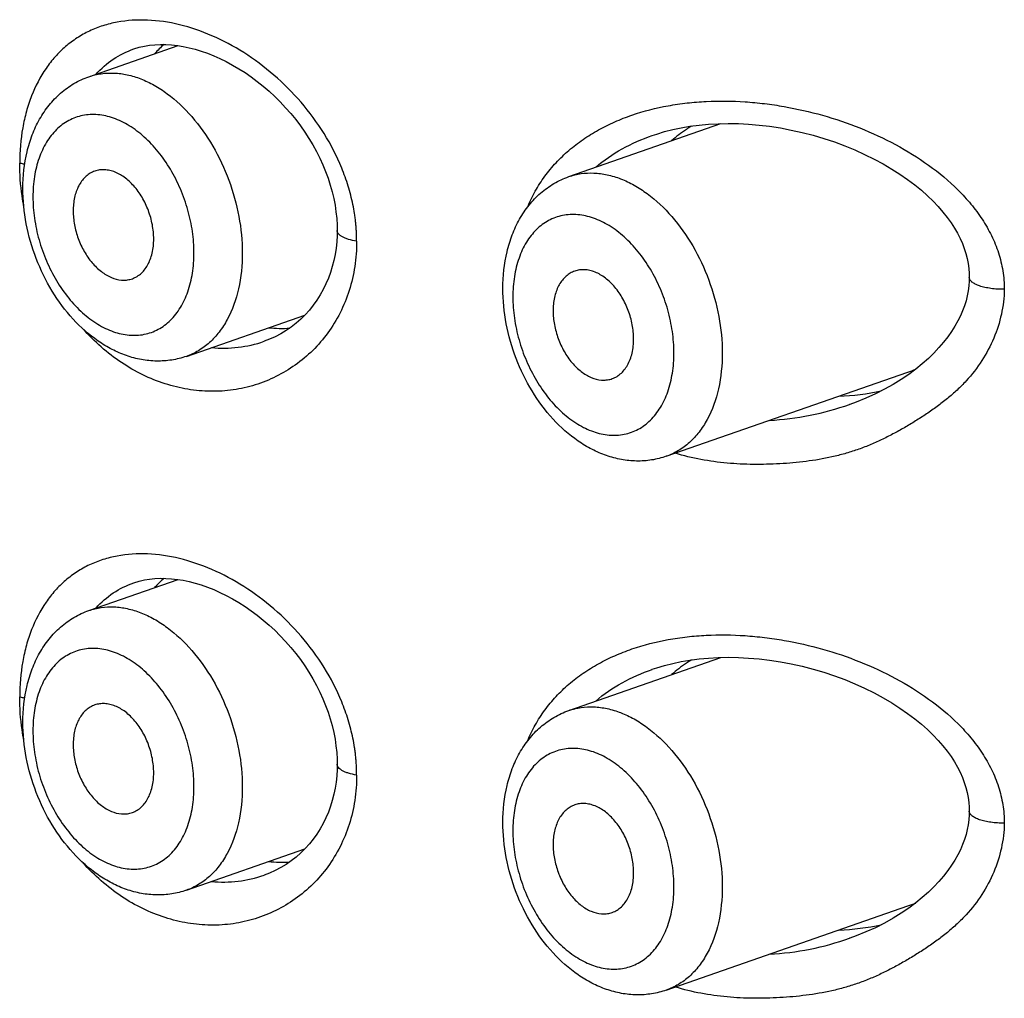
# Model space of a CAD drawing. Header units: millimetres. Extents: x 46 to 1053, y -1019 to 1364.
# Tile 9 of 31: x 167.89 to 176.53, y 40.73 to 49.32. Entities that reach past the tile are written whole.
import ezdxf

# ---------------------------------------------------------------- set-up
doc = ezdxf.new("R2010")
doc.units = ezdxf.units.MM
doc.header["$LTSCALE"] = 23.1
doc.layers.get('0').update_dxf_attribs({"linetype": 'CONTINUOUS'})

msp = doc.modelspace()

# ---------------------------------------------------------------- linework, layer by layer
at = {"color": 7, "linetype": 'CONTINUOUS'}
for p, q in [((168.4939, 48.8163), (169.2765, 49.089)), ((168.8878, 49.0595), (168.888, 49.0595)), ((172.7083, 47.9388), (174.0433, 48.4042)), ((173.4404, 48.2999), (173.4411, 48.3002)), ((169.3497, 46.3612), (170.391, 46.7241)), ((170.0327, 46.4933), (170.0323, 46.4932)), ((173.5641, 45.4837), (175.6848, 46.2229)), ((175.1745, 45.9391), (175.1738, 45.9389)), ((168.4939, 44.1299), (169.2765, 44.4026)), ((168.8878, 44.3731), (168.888, 44.3731)), ((172.7083, 43.2524), (174.0433, 43.7178)), ((173.4404, 43.6135), (173.4411, 43.6138)), ((169.3497, 41.6747), (170.391, 42.0377)), ((170.0327, 41.8069), (170.0323, 41.8068)), ((173.5641, 40.7973), (175.6848, 41.5365)), ((175.1745, 41.2527), (175.1738, 41.2525))]:
    msp.add_line(p, q, dxfattribs=at)
for points in [[(168.8878, 49.0595), (168.9358, 49.0742), (168.9813, 49.0847), (169.0275, 49.0923), (169.0743, 49.0971), (169.1218, 49.0993), (169.1705, 49.0988), (169.2205, 49.0957), (169.2713, 49.0899), (169.3227, 49.0815), (169.3748, 49.0705), (169.4275, 49.0569), (169.481, 49.0406), (169.5352, 49.0216), (169.5899, 49), (169.6449, 48.9756), (169.7001, 48.9485), (169.7552, 48.9188), (169.8102, 48.8865), (169.8648, 48.8517), (169.9189, 48.8144), (169.9723, 48.7747), (170.0247, 48.7327), (170.076, 48.6886), (170.126, 48.6424), (170.1746, 48.5942), (170.2217, 48.5442), (170.2669, 48.4926), (170.3101, 48.4396), (170.3512, 48.3855), (170.39, 48.3303), (170.4266, 48.2741), (170.4608, 48.2169), (170.4926, 48.1591), (170.522, 48.1008), (170.5488, 48.0421), (170.5729, 47.9832), (170.5946, 47.9243), (170.6136, 47.8652), (170.63, 47.806), (170.6439, 47.7467), (170.6552, 47.6877), (170.6638, 47.6289), (170.6699, 47.5706), (170.6733, 47.5128), (170.6742, 47.4661)], [(173.4411, 48.3002), (173.4797, 48.3131), (173.549, 48.3337), (173.6207, 48.3519), (173.6949, 48.3675), (173.7718, 48.3807), (173.8517, 48.3912), (173.9346, 48.3989), (174.0202, 48.4037), (174.1078, 48.4054), (174.197, 48.404), (174.2872, 48.3994), (174.3786, 48.3916), (174.4714, 48.3805), (174.5657, 48.366), (174.6613, 48.348), (174.7575, 48.3266), (174.8532, 48.3018), (174.9476, 48.2739), (175.0403, 48.2431), (175.131, 48.2095), (175.2195, 48.1732), (175.3056, 48.1344), (175.3888, 48.0933), (175.4685, 48.0504), (175.5444, 48.0058), (175.616, 47.96), (175.6833, 47.9133), (175.7459, 47.8661), (175.8039, 47.8187), (175.8574, 47.7711), (175.9067, 47.7235), (175.952, 47.6758), (175.9933, 47.6282), (176.0307, 47.5808), (176.0644, 47.5338), (176.0943, 47.4874), (176.1206, 47.4416), (176.1437, 47.3963), (176.1637, 47.3515), (176.1806, 47.307), (176.1947, 47.2629), (176.206, 47.2191), (176.2145, 47.1755), (176.2205, 47.1321), (176.2238, 47.0889), (176.2246, 47.0544)], [(170.6741, 47.4661), (170.6733, 47.4214), (170.6701, 47.3658), (170.6643, 47.3108), (170.656, 47.2564), (170.645, 47.2027), (170.6316, 47.1498), (170.6155, 47.0978), (170.5968, 47.0467), (170.5756, 46.9966), (170.5517, 46.9478), (170.5251, 46.9003), (170.4961, 46.8543), (170.4644, 46.81), (170.4303, 46.7675), (170.3938, 46.7269), (170.355, 46.6884), (170.3139, 46.6522), (170.2707, 46.6186), (170.2255, 46.5875), (170.1785, 46.5591), (170.1297, 46.5336), (170.0794, 46.5111), (170.0323, 46.4932)], [(176.2246, 47.0544), (176.2239, 47.0215), (176.2207, 46.979), (176.215, 46.9361), (176.2068, 46.893), (176.1959, 46.8494), (176.1822, 46.8055), (176.1658, 46.7612), (176.1464, 46.7165), (176.1241, 46.6716), (176.0985, 46.6261), (176.0693, 46.5799), (176.0364, 46.5329), (175.9994, 46.4854), (175.9585, 46.4376), (175.9138, 46.3899), (175.8651, 46.3426), (175.8122, 46.2956), (175.7549, 46.2491)], [(175.7549, 46.2491), (175.693, 46.2032), (175.6263, 46.1581), (175.5552, 46.1143), (175.4797, 46.0721), (175.4002, 46.032), (175.3172, 45.9944), (175.231, 45.9596), (175.1745, 45.9391)], [(168.8878, 44.3731), (168.9358, 44.3878), (168.9813, 44.3983), (169.0275, 44.4059), (169.0743, 44.4107), (169.1218, 44.4128), (169.1705, 44.4124), (169.2205, 44.4093), (169.2713, 44.4035), (169.3227, 44.3951), (169.3748, 44.3841), (169.4275, 44.3705), (169.481, 44.3542), (169.5352, 44.3352), (169.5899, 44.3135), (169.6449, 44.2892), (169.7001, 44.2621), (169.7552, 44.2324), (169.8102, 44.2001), (169.8648, 44.1653), (169.9189, 44.128), (169.9723, 44.0882), (170.0247, 44.0463), (170.076, 44.0022), (170.126, 43.956), (170.1746, 43.9078), (170.2217, 43.8578), (170.2669, 43.8062), (170.3101, 43.7532), (170.3512, 43.6991), (170.39, 43.6439), (170.4266, 43.5876), (170.4608, 43.5305), (170.4926, 43.4727), (170.522, 43.4143), (170.5488, 43.3557), (170.5729, 43.2968), (170.5946, 43.2379), (170.6136, 43.1788), (170.63, 43.1195), (170.6439, 43.0603), (170.6552, 43.0013), (170.6638, 42.9425), (170.6699, 42.8842), (170.6733, 42.8264), (170.6742, 42.7797)], [(173.4411, 43.6138), (173.4797, 43.6267), (173.549, 43.6473), (173.6207, 43.6655), (173.6949, 43.6811), (173.7718, 43.6943), (173.8517, 43.7048), (173.9346, 43.7125), (174.0202, 43.7173), (174.1078, 43.719), (174.197, 43.7176), (174.2872, 43.713), (174.3786, 43.7052), (174.4714, 43.6941), (174.5657, 43.6796), (174.6613, 43.6616), (174.7575, 43.6401), (174.8532, 43.6154), (174.9476, 43.5875), (175.0403, 43.5567), (175.131, 43.5231), (175.2195, 43.4868), (175.3056, 43.448), (175.3888, 43.4069), (175.4685, 43.3639), (175.5444, 43.3194), (175.616, 43.2736), (175.6833, 43.2269), (175.7459, 43.1797), (175.8039, 43.1323), (175.8574, 43.0847), (175.9067, 43.0371), (175.952, 42.9894), (175.9933, 42.9418), (176.0307, 42.8944), (176.0644, 42.8474), (176.0943, 42.801), (176.1206, 42.7552), (176.1437, 42.7099), (176.1637, 42.6651), (176.1806, 42.6206), (176.1947, 42.5765), (176.206, 42.5327), (176.2145, 42.4891), (176.2205, 42.4457), (176.2238, 42.4025), (176.2246, 42.368)], [(170.6741, 42.7797), (170.6733, 42.735), (170.6701, 42.6794), (170.6643, 42.6244), (170.656, 42.57), (170.645, 42.5163), (170.6316, 42.4634), (170.6155, 42.4114), (170.5968, 42.3603), (170.5756, 42.3102), (170.5517, 42.2614), (170.5251, 42.2139), (170.4961, 42.1679), (170.4644, 42.1236), (170.4303, 42.0811), (170.3938, 42.0405), (170.355, 42.002), (170.3139, 41.9658), (170.2707, 41.9322), (170.2255, 41.9011), (170.1785, 41.8727), (170.1297, 41.8472), (170.0794, 41.8247), (170.0323, 41.8068)], [(176.2246, 42.3679), (176.2239, 42.3351), (176.2207, 42.2926), (176.215, 42.2497), (176.2068, 42.2066), (176.1959, 42.163), (176.1822, 42.1191), (176.1658, 42.0747), (176.1464, 42.0301), (176.1241, 41.9852), (176.0985, 41.9397), (176.0693, 41.8935), (176.0364, 41.8465), (175.9994, 41.7989), (175.9585, 41.7512), (175.9138, 41.7035), (175.8651, 41.6562), (175.8122, 41.6092), (175.7549, 41.5627)], [(175.7549, 41.5627), (175.693, 41.5168), (175.6263, 41.4717), (175.5552, 41.4279), (175.4797, 41.3857), (175.4002, 41.3456), (175.3172, 41.308), (175.231, 41.2732), (175.1745, 41.2527)]]:
    msp.add_lwpolyline(points, dxfattribs=at)
for centre, radius, start, end in [((169.6748, 48.4772), 0.8104, 129.88364, 138.17925), ((170.1845, 47.6593), 1.0526, 263.85605, 273.98277), ((169.6742, 47.5244), 1.0916, 264.54513, 289.15041), ((175.0044, 48.1752), 2.0675, 289.21549, 291.25461), ((174.9822, 48.3393), 2.3297, 272.40564, 281.62864), ((174.3205, 48.3857), 2.5913, 273.27369, 289.22652), ((169.6748, 43.7908), 0.8104, 129.88364, 138.17925), ((170.1845, 42.9729), 1.0526, 263.85605, 273.98277), ((169.6742, 42.838), 1.0916, 264.54513, 289.15041), ((175.0044, 43.4888), 2.0675, 289.21549, 291.25461), ((174.9822, 43.6529), 2.3297, 272.40564, 281.62864), ((174.3205, 43.6993), 2.5913, 273.27369, 289.22652)]:
    msp.add_arc(centre, radius, start, end, dxfattribs=at)
for points, knots in [([(170.8452, 47.3717), (170.8451, 47.3985), (170.8441, 47.4388), (170.841, 47.4925), (170.8374, 47.533), (170.8326, 47.5735), (170.8249, 47.6277), (170.8077, 47.7227), (170.7729, 47.8575), (170.6968, 48.0694), (170.5665, 48.3224), (170.3639, 48.5964), (170.1255, 48.835), (169.8617, 49.0319), (169.5823, 49.1816), (169.2967, 49.2796), (169.0146, 49.3223), (168.7866, 49.3085), (168.6174, 49.2661), (168.4988, 49.2196), (168.3883, 49.1582), (168.2869, 49.0823), (168.1953, 48.9924), (168.0862, 48.8531), (168.0019, 48.6899), (167.9428, 48.5114), (167.8986, 48.3151), (167.8865, 48.1614), (167.8867, 48.0577)], [0, 0, 0, 0, 0.016699, 0.025096, 0.033531, 0.042005, 0.050512, 0.067618, 0.102171, 0.137114, 0.207696, 0.278531, 0.348644, 0.417062, 0.482877, 0.545379, 0.604221, 0.659611, 0.686332, 0.712619, 0.738708, 0.764859, 0.791336, 0.818382, 0.874848, 0.904599, 0.9354, 1, 1, 1, 1]), ([(168.5566, 48.8382), (168.6012, 48.8881), (168.7031, 48.9775), (168.8247, 49.0374), (168.8878, 49.0595)], [0, 0, 0, 0, 0.500289, 1, 1, 1, 1]), ([(168.4939, 48.8163), (168.5288, 48.8284), (168.6019, 48.8462), (168.7162, 48.8514), (168.8337, 48.8357), (168.9522, 48.7993), (169.07, 48.743), (169.2272, 48.6404), (169.4098, 48.4668), (169.5918, 48.2085), (169.7313, 47.9112), (169.8195, 47.5937), (169.8411, 47.3755), (169.8411, 47.2683)], [0, 0, 0, 0, 0.047623, 0.096221, 0.146649, 0.199564, 0.255383, 0.314287, 0.440845, 0.577215, 0.71926, 0.86191, 1, 1, 1, 1]), ([(167.9147, 47.8352), (167.9147, 47.9431), (167.9315, 48.104), (167.9931, 48.3056), (168.0575, 48.4437), (168.1407, 48.5677), (168.2423, 48.6742), (168.3605, 48.7597), (168.4485, 48.8005), (168.4939, 48.8163)], [0, 0, 0, 0, 0.266614, 0.394706, 0.519523, 0.641708, 0.762041, 0.881268, 1, 1, 1, 1]), ([(172.3455, 47.6707), (172.3652, 47.7188), (172.4106, 47.8125), (172.4954, 47.9434), (172.5949, 48.0634), (172.7075, 48.1719), (172.8324, 48.2678), (172.9675, 48.3511), (173.1113, 48.4221), (173.3137, 48.501), (173.5274, 48.5553), (173.7469, 48.5872), (173.972, 48.6053), (174.1999, 48.6026), (174.4277, 48.5812), (174.6557, 48.5472), (174.9376, 48.483), (175.2661, 48.3721), (175.5793, 48.2264), (175.8713, 48.047), (176.0895, 47.8653), (176.2406, 47.6998), (176.3398, 47.5664), (176.4222, 47.4232), (176.4845, 47.2713), (176.5169, 47.1388), (176.5301, 47.0311), (176.5321, 46.9769), (176.5321, 46.9498)], [0, 0, 0, 0, 0.029347, 0.058575, 0.0878, 0.117128, 0.146653, 0.17645, 0.206563, 0.237017, 0.298919, 0.33038, 0.362125, 0.42629, 0.458657, 0.491149, 0.556319, 0.621511, 0.686433, 0.750817, 0.814406, 0.845873, 0.877091, 0.908063, 0.938821, 0.969428, 0.984715, 1, 1, 1, 1]), ([(169.4168, 47.2683), (169.4168, 47.331), (169.4072, 47.4585), (169.3669, 47.6475), (169.3018, 47.8315), (169.2145, 48.0036), (169.1081, 48.1575), (168.9865, 48.2872), (168.8541, 48.3881), (168.7154, 48.4561), (168.5751, 48.4881), (168.4388, 48.4817), (168.3127, 48.4363), (168.2032, 48.3542), (168.1148, 48.2399), (168.0501, 48.0987), (168.0108, 47.9362), (168.0026, 47.8208), (168.0026, 47.7612)], [0, 0, 0, 0, 0.071391, 0.145054, 0.219463, 0.293018, 0.364203, 0.431725, 0.494682, 0.552743, 0.606335, 0.656757, 0.706073, 0.756652, 0.810518, 0.868909, 0.932195, 1, 1, 1, 1]), ([(173.7865, 48.383), (173.7709, 48.3733), (173.7097, 48.3339), (173.6517, 48.2895), (173.6107, 48.2536)], [0, 0, 0, 0, 0.251473, 1, 1, 1, 1]), ([(172.944, 48.0214), (173.0154, 48.0829), (173.174, 48.1914), (173.3495, 48.2682), (173.4404, 48.2999)], [0, 0, 0, 0, 0.494696, 1, 1, 1, 1]), ([(167.9232, 47.6714), (167.9171, 47.7038), (167.896, 47.8315), (167.8864, 47.9612), (167.8867, 48.0577)], [0, 0, 0, 0, 0.254399, 1, 1, 1, 1]), ([(167.9301, 48.0464), (167.9263, 48.0472), (167.9117, 48.0505), (167.8973, 48.0544), (167.8867, 48.0577)], [0, 0, 0, 0, 0.260226, 1, 1, 1, 1]), ([(169.0632, 47.3915), (169.0632, 47.4334), (169.0547, 47.5186), (169.0198, 47.6424), (168.9647, 47.758), (168.8928, 47.8579), (168.8088, 47.9356), (168.7302, 47.9788), (168.6669, 47.9962), (168.6212, 48.0007), (168.577, 47.9969), (168.5489, 47.9887), (168.5355, 47.9833)], [0, 0, 0, 0, 0.138671, 0.28191, 0.424372, 0.560836, 0.687102, 0.800985, 0.853597, 0.903787, 0.952281, 1, 1, 1, 1]), ([(168.5355, 47.9833), (168.5219, 47.9778), (168.4954, 47.964), (168.447, 47.9251), (168.398, 47.8561), (168.3633, 47.7532), (168.3561, 47.6775), (168.3561, 47.638)], [0, 0, 0, 0, 0.106847, 0.216495, 0.450501, 0.711673, 1, 1, 1, 1]), ([(172.1291, 46.9577), (172.1291, 47.0657), (172.1459, 47.2265), (172.2074, 47.4281), (172.2718, 47.5662), (172.3551, 47.6902), (172.4566, 47.7968), (172.5748, 47.8822), (172.6629, 47.923), (172.7083, 47.9388)], [0, 0, 0, 0, 0.266614, 0.394706, 0.519523, 0.641708, 0.762041, 0.881268, 1, 1, 1, 1]), ([(172.7083, 47.9388), (172.7432, 47.951), (172.8163, 47.9687), (172.9306, 47.974), (173.048, 47.9582), (173.1666, 47.9218), (173.2844, 47.8655), (173.4415, 47.7629), (173.6241, 47.5893), (173.8062, 47.3311), (173.9456, 47.0338), (174.0339, 46.7162), (174.0554, 46.498), (174.0554, 46.3908)], [0, 0, 0, 0, 0.047623, 0.096221, 0.146649, 0.199564, 0.255383, 0.314287, 0.440845, 0.577215, 0.71926, 0.86191, 1, 1, 1, 1]), ([(169.3497, 46.3612), (169.308, 46.3466), (169.2216, 46.325), (169.088, 46.3159), (168.9539, 46.3296), (168.822, 46.365), (168.6946, 46.4201), (168.5307, 46.519), (168.3444, 46.6851), (168.1616, 46.9324), (168.0232, 47.2163), (167.9358, 47.521), (167.9147, 47.7314), (167.9147, 47.8352)], [0, 0, 0, 0, 0.056124, 0.112442, 0.169192, 0.226662, 0.285168, 0.344995, 0.469096, 0.599231, 0.733363, 0.868139, 1, 1, 1, 1]), ([(168.0026, 47.7612), (168.0026, 47.6986), (168.0122, 47.571), (168.0525, 47.382), (168.1176, 47.198), (168.2049, 47.0259), (168.3113, 46.8721), (168.4329, 46.7423), (168.5653, 46.6414), (168.704, 46.5734), (168.8442, 46.5414), (168.9806, 46.5478), (169.1067, 46.5932), (169.2162, 46.6754), (169.3046, 46.7896), (169.3693, 46.9308), (169.4086, 47.0934), (169.4168, 47.2087), (169.4168, 47.2683)], [0, 0, 0, 0, 0.071391, 0.145054, 0.219463, 0.293018, 0.364203, 0.431725, 0.494682, 0.552743, 0.606335, 0.656757, 0.706073, 0.756652, 0.810518, 0.868909, 0.932195, 1, 1, 1, 1]), ([(168.3561, 47.638), (168.3561, 47.5974), (168.3642, 47.5148), (168.3971, 47.3944), (168.4493, 47.2813), (168.5176, 47.1825), (168.598, 47.1039), (168.686, 47.0504), (168.7637, 47.0296), (168.8229, 47.03), (168.851, 47.0355), (168.8645, 47.0395)], [0, 0, 0, 0, 0.137614, 0.279779, 0.421505, 0.557869, 0.684798, 0.799936, 0.903607, 0.952384, 1, 1, 1, 1]), ([(173.6311, 46.3908), (173.6311, 46.4535), (173.6215, 46.5811), (173.5812, 46.77), (173.5162, 46.9541), (173.4288, 47.1262), (173.3224, 47.28), (173.2009, 47.4098), (173.0684, 47.5106), (172.9297, 47.5786), (172.7895, 47.6106), (172.6531, 47.6043), (172.5271, 47.5588), (172.4176, 47.4767), (172.3291, 47.3624), (172.2644, 47.2213), (172.2252, 47.0587), (172.2169, 46.9433), (172.2169, 46.8838)], [0, 0, 0, 0, 0.071391, 0.145054, 0.219463, 0.293018, 0.364203, 0.431725, 0.494682, 0.552743, 0.606335, 0.656757, 0.706073, 0.756652, 0.810518, 0.868909, 0.932195, 1, 1, 1, 1]), ([(170.8452, 47.3717), (170.8215, 47.3756), (170.7877, 47.383), (170.7464, 47.3975), (170.7214, 47.4092), (170.7011, 47.4219), (170.6861, 47.4357), (170.6765, 47.4504), (170.6742, 47.4611), (170.6742, 47.4661)], [0, 0, 0, 0, 0.348458, 0.499979, 0.633778, 0.748904, 0.845921, 0.927593, 1, 1, 1, 1]), ([(168.8645, 47.0395), (168.8793, 47.0439), (168.9083, 47.056), (168.9477, 47.0832), (168.9822, 47.1188), (169.0112, 47.162), (169.0343, 47.2121), (169.0571, 47.2883), (169.0632, 47.3498), (169.0632, 47.3915)], [0, 0, 0, 0, 0.107086, 0.216203, 0.329678, 0.449268, 0.576045, 0.710397, 1, 1, 1, 1]), ([(170.8452, 47.3717), (170.8455, 47.2975), (170.8348, 47.1508), (170.7853, 46.9389), (170.705, 46.7422), (170.5969, 46.5648), (170.464, 46.4102), (170.3101, 46.2812), (170.1394, 46.1792), (169.9556, 46.1056), (169.762, 46.0619), (169.5625, 46.049), (169.3606, 46.0673), (169.16, 46.1163), (168.9639, 46.1954), (168.7104, 46.3416), (168.5418, 46.4904), (168.4417, 46.6019)], [0, 0, 0, 0, 0.066748, 0.131775, 0.19519, 0.257176, 0.317972, 0.37787, 0.437187, 0.496249, 0.55541, 0.615046, 0.675526, 0.737187, 0.80032, 0.865166, 1, 1, 1, 1]), ([(169.8411, 47.2683), (169.8411, 47.1626), (169.8216, 46.9608), (169.7395, 46.7265), (169.6414, 46.5736), (169.5562, 46.4805), (169.4588, 46.4079), (169.3866, 46.374), (169.3497, 46.3612)], [0, 0, 0, 0, 0.288979, 0.549817, 0.66983, 0.783732, 0.893084, 1, 1, 1, 1]), ([(173.2776, 46.5141), (173.2776, 46.5559), (173.2691, 46.6411), (173.2341, 46.765), (173.179, 46.8806), (173.1072, 46.9804), (173.0231, 47.0582), (172.9446, 47.1013), (172.8813, 47.1188), (172.8356, 47.1233), (172.7913, 47.1194), (172.7632, 47.1112), (172.7499, 47.1059)], [0, 0, 0, 0, 0.138671, 0.28191, 0.424372, 0.560836, 0.687102, 0.800985, 0.853597, 0.903787, 0.952281, 1, 1, 1, 1]), ([(172.7499, 47.1059), (172.7363, 47.1004), (172.7098, 47.0865), (172.6613, 47.0476), (172.6123, 46.9786), (172.5776, 46.8758), (172.5705, 46.8001), (172.5705, 46.7605)], [0, 0, 0, 0, 0.106847, 0.216495, 0.450501, 0.711673, 1, 1, 1, 1]), ([(176.5321, 46.9498), (176.5123, 46.9496), (176.4731, 46.9507), (176.4162, 46.9561), (176.3635, 46.9654), (176.3171, 46.9779), (176.2787, 46.9934), (176.2529, 47.009), (176.2381, 47.0229), (176.2304, 47.033), (176.2257, 47.0436), (176.2246, 47.0509), (176.2246, 47.0544)], [0, 0, 0, 0, 0.173332, 0.341402, 0.498471, 0.639508, 0.760461, 0.85915, 0.900354, 0.936745, 0.969413, 1, 1, 1, 1]), ([(173.5641, 45.4837), (173.5223, 45.4691), (173.4359, 45.4475), (173.3024, 45.4384), (173.1682, 45.4522), (173.0363, 45.4875), (172.9089, 45.5427), (172.7451, 45.6415), (172.5588, 45.8076), (172.3759, 46.0549), (172.2375, 46.3388), (172.1502, 46.6436), (172.1291, 46.8539), (172.1291, 46.9577)], [0, 0, 0, 0, 0.056124, 0.112442, 0.169192, 0.226662, 0.285168, 0.344995, 0.469096, 0.599231, 0.733363, 0.868139, 1, 1, 1, 1]), ([(176.5321, 46.9498), (176.5305, 46.8765), (176.5127, 46.7295), (176.4452, 46.5175), (176.3401, 46.3196), (176.2249, 46.1711), (176.1184, 46.0645), (176.0327, 45.9899), (175.9425, 45.9204), (175.8488, 45.8551), (175.7528, 45.7934), (175.6549, 45.7344), (175.5549, 45.6789), (175.4526, 45.6276), (175.3478, 45.581), (175.2405, 45.54), (175.1307, 45.5055), (174.9816, 45.468), (174.7915, 45.4356), (174.5995, 45.4189), (174.4454, 45.4127), (174.291, 45.4114), (174.0979, 45.4205), (173.8675, 45.4518), (173.7167, 45.4885), (173.6424, 45.5109)], [0, 0, 0, 0, 0.06023, 0.120814, 0.181878, 0.24347, 0.274486, 0.305608, 0.336808, 0.368062, 0.399346, 0.430645, 0.461966, 0.493319, 0.524715, 0.556162, 0.587672, 0.619239, 0.682484, 0.745834, 0.77753, 0.809234, 0.872689, 0.936262, 1, 1, 1, 1]), ([(172.2169, 46.8838), (172.2169, 46.8211), (172.2265, 46.6936), (172.2669, 46.5046), (172.3319, 46.3205), (172.4193, 46.1484), (172.5256, 45.9946), (172.6472, 45.8648), (172.7796, 45.764), (172.9184, 45.696), (173.0586, 45.664), (173.1949, 45.6704), (173.321, 45.7158), (173.4305, 45.7979), (173.5189, 45.9122), (173.5837, 46.0533), (173.6229, 46.2159), (173.6311, 46.3313), (173.6311, 46.3908)], [0, 0, 0, 0, 0.071391, 0.145054, 0.219463, 0.293018, 0.364203, 0.431725, 0.494682, 0.552743, 0.606335, 0.656757, 0.706073, 0.756652, 0.810518, 0.868909, 0.932195, 1, 1, 1, 1]), ([(172.5705, 46.7605), (172.5705, 46.72), (172.5785, 46.6373), (172.6115, 46.5169), (172.6637, 46.4038), (172.7319, 46.305), (172.8123, 46.2264), (172.9003, 46.1729), (172.978, 46.1522), (173.0373, 46.1525), (173.0654, 46.158), (173.0789, 46.162)], [0, 0, 0, 0, 0.137614, 0.279779, 0.421505, 0.557869, 0.684798, 0.799936, 0.903607, 0.952384, 1, 1, 1, 1]), ([(173.0789, 46.162), (173.0937, 46.1664), (173.1227, 46.1785), (173.162, 46.2057), (173.1965, 46.2413), (173.2256, 46.2846), (173.2486, 46.3346), (173.2715, 46.4108), (173.2776, 46.4723), (173.2776, 46.5141)], [0, 0, 0, 0, 0.107086, 0.216203, 0.329678, 0.449268, 0.576045, 0.710397, 1, 1, 1, 1]), ([(174.0554, 46.3908), (174.0554, 46.2852), (174.0359, 46.0833), (173.9538, 45.849), (173.8557, 45.6961), (173.7705, 45.6031), (173.6732, 45.5304), (173.601, 45.4966), (173.5641, 45.4837)], [0, 0, 0, 0, 0.288979, 0.549817, 0.66983, 0.783732, 0.893084, 1, 1, 1, 1]), ([(170.8452, 42.6853), (170.8451, 42.7121), (170.8441, 42.7523), (170.841, 42.8061), (170.8374, 42.8465), (170.8326, 42.8871), (170.8249, 42.9412), (170.8077, 43.0363), (170.7729, 43.1711), (170.6968, 43.383), (170.5665, 43.6359), (170.3639, 43.91), (170.1255, 44.1486), (169.8617, 44.3455), (169.5823, 44.4952), (169.2967, 44.5932), (169.0146, 44.6359), (168.7866, 44.6221), (168.6174, 44.5797), (168.4988, 44.5332), (168.3883, 44.4718), (168.2869, 44.3959), (168.1953, 44.306), (168.0862, 44.1666), (168.0019, 44.0035), (167.9428, 43.8249), (167.8986, 43.6287), (167.8865, 43.475), (167.8867, 43.3713)], [0, 0, 0, 0, 0.016699, 0.025096, 0.033531, 0.042005, 0.050512, 0.067618, 0.102171, 0.137114, 0.207696, 0.278531, 0.348644, 0.417062, 0.482877, 0.545379, 0.604221, 0.659611, 0.686332, 0.712619, 0.738708, 0.764859, 0.791336, 0.818382, 0.874848, 0.904599, 0.9354, 1, 1, 1, 1]), ([(168.5566, 44.1517), (168.6012, 44.2017), (168.7031, 44.2911), (168.8247, 44.351), (168.8878, 44.3731)], [0, 0, 0, 0, 0.500289, 1, 1, 1, 1]), ([(167.9147, 43.1488), (167.9147, 43.2567), (167.9315, 43.4175), (167.9931, 43.6192), (168.0575, 43.7573), (168.1407, 43.8813), (168.2423, 43.9878), (168.3605, 44.0733), (168.4485, 44.114), (168.4939, 44.1299)], [0, 0, 0, 0, 0.266614, 0.394706, 0.519523, 0.641708, 0.762041, 0.881268, 1, 1, 1, 1]), ([(168.4939, 44.1299), (168.5288, 44.142), (168.6019, 44.1597), (168.7162, 44.165), (168.8337, 44.1493), (168.9522, 44.1129), (169.07, 44.0566), (169.2272, 43.954), (169.4098, 43.7804), (169.5918, 43.5221), (169.7313, 43.2248), (169.8195, 42.9073), (169.8411, 42.689), (169.8411, 42.5819)], [0, 0, 0, 0, 0.047623, 0.096221, 0.146649, 0.199564, 0.255383, 0.314287, 0.440845, 0.577215, 0.71926, 0.86191, 1, 1, 1, 1]), ([(172.3455, 42.9843), (172.3652, 43.0324), (172.4106, 43.1261), (172.4954, 43.257), (172.5949, 43.377), (172.7075, 43.4855), (172.8324, 43.5814), (172.9675, 43.6647), (173.1113, 43.7356), (173.3137, 43.8146), (173.5274, 43.8689), (173.7469, 43.9008), (173.972, 43.9188), (174.1999, 43.9162), (174.4277, 43.8947), (174.6557, 43.8608), (174.9376, 43.7966), (175.2661, 43.6857), (175.5793, 43.54), (175.8713, 43.3606), (176.0895, 43.1789), (176.2406, 43.0134), (176.3398, 42.88), (176.4222, 42.7368), (176.4845, 42.5849), (176.5169, 42.4524), (176.5301, 42.3447), (176.5321, 42.2905), (176.5321, 42.2634)], [0, 0, 0, 0, 0.029347, 0.058575, 0.0878, 0.117128, 0.146653, 0.17645, 0.206563, 0.237017, 0.298919, 0.33038, 0.362125, 0.42629, 0.458657, 0.491149, 0.556319, 0.621511, 0.686433, 0.750817, 0.814406, 0.845873, 0.877091, 0.908063, 0.938821, 0.969428, 0.984715, 1, 1, 1, 1]), ([(169.4168, 42.5819), (169.4168, 42.6446), (169.4072, 42.7721), (169.3669, 42.9611), (169.3018, 43.1451), (169.2145, 43.3172), (169.1081, 43.4711), (168.9865, 43.6008), (168.8541, 43.7017), (168.7154, 43.7697), (168.5751, 43.8017), (168.4388, 43.7953), (168.3127, 43.7499), (168.2032, 43.6677), (168.1148, 43.5535), (168.0501, 43.4123), (168.0108, 43.2498), (168.0026, 43.1344), (168.0026, 43.0748)], [0, 0, 0, 0, 0.071391, 0.145054, 0.219463, 0.293018, 0.364203, 0.431725, 0.494682, 0.552743, 0.606335, 0.656757, 0.706073, 0.756652, 0.810518, 0.868909, 0.932195, 1, 1, 1, 1]), ([(173.7865, 43.6966), (173.7709, 43.6869), (173.7097, 43.6475), (173.6517, 43.6031), (173.6107, 43.5672)], [0, 0, 0, 0, 0.251473, 1, 1, 1, 1]), ([(172.944, 43.335), (173.0154, 43.3965), (173.174, 43.505), (173.3495, 43.5818), (173.4404, 43.6135)], [0, 0, 0, 0, 0.494696, 1, 1, 1, 1]), ([(167.9232, 42.985), (167.9171, 43.0173), (167.896, 43.1451), (167.8864, 43.2748), (167.8867, 43.3713)], [0, 0, 0, 0, 0.254399, 1, 1, 1, 1]), ([(167.9301, 43.36), (167.9263, 43.3608), (167.9117, 43.3641), (167.8973, 43.368), (167.8867, 43.3713)], [0, 0, 0, 0, 0.260226, 1, 1, 1, 1]), ([(168.5355, 43.2969), (168.5219, 43.2914), (168.4954, 43.2776), (168.447, 43.2387), (168.398, 43.1697), (168.3633, 43.0668), (168.3561, 42.9911), (168.3561, 42.9516)], [0, 0, 0, 0, 0.106847, 0.216495, 0.450501, 0.711673, 1, 1, 1, 1]), ([(169.0632, 42.7051), (169.0632, 42.747), (169.0547, 42.8322), (169.0198, 42.956), (168.9647, 43.0716), (168.8928, 43.1715), (168.8088, 43.2492), (168.7302, 43.2924), (168.6669, 43.3098), (168.6212, 43.3143), (168.577, 43.3104), (168.5489, 43.3023), (168.5355, 43.2969)], [0, 0, 0, 0, 0.138671, 0.28191, 0.424372, 0.560836, 0.687102, 0.800985, 0.853597, 0.903787, 0.952281, 1, 1, 1, 1]), ([(172.1291, 42.2713), (172.1291, 42.3792), (172.1459, 42.5401), (172.2074, 42.7417), (172.2718, 42.8798), (172.3551, 43.0038), (172.4566, 43.1104), (172.5748, 43.1958), (172.6629, 43.2366), (172.7083, 43.2524)], [0, 0, 0, 0, 0.266614, 0.394706, 0.519523, 0.641708, 0.762041, 0.881268, 1, 1, 1, 1]), ([(172.7083, 43.2524), (172.7432, 43.2646), (172.8163, 43.2823), (172.9306, 43.2876), (173.048, 43.2718), (173.1666, 43.2354), (173.2844, 43.1791), (173.4415, 43.0765), (173.6241, 42.9029), (173.8062, 42.6447), (173.9456, 42.3473), (174.0339, 42.0298), (174.0554, 41.8116), (174.0554, 41.7044)], [0, 0, 0, 0, 0.047623, 0.096221, 0.146649, 0.199564, 0.255383, 0.314287, 0.440845, 0.577215, 0.71926, 0.86191, 1, 1, 1, 1]), ([(169.3497, 41.6747), (169.308, 41.6602), (169.2216, 41.6385), (169.088, 41.6295), (168.9539, 41.6432), (168.822, 41.6786), (168.6946, 41.7337), (168.5307, 41.8326), (168.3444, 41.9986), (168.1616, 42.2459), (168.0232, 42.5299), (167.9358, 42.8346), (167.9147, 43.045), (167.9147, 43.1488)], [0, 0, 0, 0, 0.056124, 0.112442, 0.169192, 0.226662, 0.285168, 0.344995, 0.469096, 0.599231, 0.733363, 0.868139, 1, 1, 1, 1]), ([(168.0026, 43.0748), (168.0026, 43.0121), (168.0122, 42.8846), (168.0525, 42.6956), (168.1176, 42.5116), (168.2049, 42.3395), (168.3113, 42.1857), (168.4329, 42.0559), (168.5653, 41.955), (168.704, 41.887), (168.8442, 41.855), (168.9806, 41.8614), (169.1067, 41.9068), (169.2162, 41.989), (169.3046, 42.1032), (169.3693, 42.2444), (169.4086, 42.407), (169.4168, 42.5223), (169.4168, 42.5819)], [0, 0, 0, 0, 0.071391, 0.145054, 0.219463, 0.293018, 0.364203, 0.431725, 0.494682, 0.552743, 0.606335, 0.656757, 0.706073, 0.756652, 0.810518, 0.868909, 0.932195, 1, 1, 1, 1]), ([(168.3561, 42.9516), (168.3561, 42.911), (168.3642, 42.8284), (168.3971, 42.7079), (168.4493, 42.5949), (168.5176, 42.4961), (168.598, 42.4175), (168.686, 42.364), (168.7637, 42.3432), (168.8229, 42.3436), (168.851, 42.3491), (168.8645, 42.3531)], [0, 0, 0, 0, 0.137614, 0.279779, 0.421505, 0.557869, 0.684798, 0.799936, 0.903607, 0.952384, 1, 1, 1, 1]), ([(173.6311, 41.7044), (173.6311, 41.7671), (173.6215, 41.8946), (173.5812, 42.0836), (173.5162, 42.2677), (173.4288, 42.4398), (173.3224, 42.5936), (173.2009, 42.7234), (173.0684, 42.8242), (172.9297, 42.8922), (172.7895, 42.9242), (172.6531, 42.9178), (172.5271, 42.8724), (172.4176, 42.7903), (172.3291, 42.676), (172.2644, 42.5349), (172.2252, 42.3723), (172.2169, 42.2569), (172.2169, 42.1974)], [0, 0, 0, 0, 0.071391, 0.145054, 0.219463, 0.293018, 0.364203, 0.431725, 0.494682, 0.552743, 0.606335, 0.656757, 0.706073, 0.756652, 0.810518, 0.868909, 0.932195, 1, 1, 1, 1]), ([(170.8452, 42.6853), (170.8215, 42.6892), (170.7877, 42.6966), (170.7464, 42.7111), (170.7214, 42.7227), (170.7011, 42.7355), (170.6861, 42.7493), (170.6765, 42.764), (170.6742, 42.7747), (170.6742, 42.7797)], [0, 0, 0, 0, 0.348458, 0.499979, 0.633778, 0.748904, 0.845921, 0.927593, 1, 1, 1, 1]), ([(170.8452, 42.6853), (170.8455, 42.6111), (170.8348, 42.4644), (170.7853, 42.2524), (170.705, 42.0557), (170.5969, 41.8784), (170.464, 41.7238), (170.3101, 41.5948), (170.1394, 41.4928), (169.9556, 41.4192), (169.762, 41.3754), (169.5625, 41.3626), (169.3606, 41.3809), (169.16, 41.4299), (168.9639, 41.509), (168.7104, 41.6552), (168.5418, 41.804), (168.4417, 41.9155)], [0, 0, 0, 0, 0.066748, 0.131775, 0.19519, 0.257176, 0.317972, 0.37787, 0.437187, 0.496249, 0.55541, 0.615046, 0.675526, 0.737187, 0.80032, 0.865166, 1, 1, 1, 1]), ([(168.8645, 42.3531), (168.8793, 42.3575), (168.9083, 42.3696), (168.9477, 42.3967), (168.9822, 42.4324), (169.0112, 42.4756), (169.0343, 42.5257), (169.0571, 42.6019), (169.0632, 42.6634), (169.0632, 42.7051)], [0, 0, 0, 0, 0.107086, 0.216203, 0.329678, 0.449268, 0.576045, 0.710397, 1, 1, 1, 1]), ([(169.8411, 42.5819), (169.8411, 42.4762), (169.8216, 42.2744), (169.7395, 42.0401), (169.6414, 41.8872), (169.5562, 41.7941), (169.4588, 41.7215), (169.3866, 41.6876), (169.3497, 41.6747)], [0, 0, 0, 0, 0.288979, 0.549817, 0.66983, 0.783732, 0.893084, 1, 1, 1, 1]), ([(172.7499, 42.4194), (172.7363, 42.414), (172.7098, 42.4001), (172.6613, 42.3612), (172.6123, 42.2922), (172.5776, 42.1894), (172.5705, 42.1137), (172.5705, 42.0741)], [0, 0, 0, 0, 0.106847, 0.216495, 0.450501, 0.711673, 1, 1, 1, 1]), ([(173.2776, 41.8277), (173.2776, 41.8695), (173.2691, 41.9547), (173.2341, 42.0786), (173.179, 42.1941), (173.1072, 42.294), (173.0231, 42.3717), (172.9446, 42.4149), (172.8813, 42.4324), (172.8356, 42.4369), (172.7913, 42.433), (172.7632, 42.4248), (172.7499, 42.4194)], [0, 0, 0, 0, 0.138671, 0.28191, 0.424372, 0.560836, 0.687102, 0.800985, 0.853597, 0.903787, 0.952281, 1, 1, 1, 1]), ([(176.5321, 42.2634), (176.5123, 42.2632), (176.4731, 42.2642), (176.4162, 42.2697), (176.3635, 42.279), (176.3171, 42.2915), (176.2787, 42.307), (176.2529, 42.3226), (176.2381, 42.3365), (176.2304, 42.3466), (176.2257, 42.3572), (176.2246, 42.3644), (176.2246, 42.3679)], [0, 0, 0, 0, 0.173332, 0.341402, 0.498471, 0.639508, 0.760461, 0.85915, 0.900354, 0.936745, 0.969413, 1, 1, 1, 1]), ([(173.5641, 40.7973), (173.5223, 40.7827), (173.4359, 40.7611), (173.3024, 40.752), (173.1682, 40.7658), (173.0363, 40.8011), (172.9089, 40.8563), (172.7451, 40.9551), (172.5588, 41.1212), (172.3759, 41.3685), (172.2375, 41.6524), (172.1502, 41.9572), (172.1291, 42.1675), (172.1291, 42.2713)], [0, 0, 0, 0, 0.056124, 0.112442, 0.169192, 0.226662, 0.285168, 0.344995, 0.469096, 0.599231, 0.733363, 0.868139, 1, 1, 1, 1]), ([(172.2169, 42.1974), (172.2169, 42.1347), (172.2265, 42.0072), (172.2669, 41.8182), (172.3319, 41.6341), (172.4193, 41.462), (172.5256, 41.3082), (172.6472, 41.1784), (172.7796, 41.0776), (172.9184, 41.0096), (173.0586, 40.9776), (173.1949, 40.984), (173.321, 41.0294), (173.4305, 41.1115), (173.5189, 41.2258), (173.5837, 41.3669), (173.6229, 41.5295), (173.6311, 41.6449), (173.6311, 41.7044)], [0, 0, 0, 0, 0.071391, 0.145054, 0.219463, 0.293018, 0.364203, 0.431725, 0.494682, 0.552743, 0.606335, 0.656757, 0.706073, 0.756652, 0.810518, 0.868909, 0.932195, 1, 1, 1, 1]), ([(176.5321, 42.2634), (176.5305, 42.1901), (176.5127, 42.0431), (176.4452, 41.8311), (176.3401, 41.6332), (176.2249, 41.4847), (176.1184, 41.3781), (176.0327, 41.3035), (175.9425, 41.2339), (175.8488, 41.1687), (175.7528, 41.107), (175.6549, 41.048), (175.5549, 40.9925), (175.4526, 40.9412), (175.3478, 40.8946), (175.2405, 40.8536), (175.1307, 40.8191), (174.9816, 40.7816), (174.7915, 40.7492), (174.5995, 40.7325), (174.4454, 40.7263), (174.291, 40.725), (174.0979, 40.7341), (173.8675, 40.7654), (173.7167, 40.8021), (173.6424, 40.8245)], [0, 0, 0, 0, 0.06023, 0.120814, 0.181878, 0.24347, 0.274486, 0.305608, 0.336808, 0.368062, 0.399346, 0.430645, 0.461966, 0.493319, 0.524715, 0.556162, 0.587672, 0.619239, 0.682484, 0.745834, 0.77753, 0.809234, 0.872689, 0.936262, 1, 1, 1, 1]), ([(172.5705, 42.0741), (172.5705, 42.0336), (172.5785, 41.9509), (172.6115, 41.8305), (172.6637, 41.7174), (172.7319, 41.6186), (172.8123, 41.54), (172.9003, 41.4865), (172.978, 41.4658), (173.0373, 41.4661), (173.0654, 41.4716), (173.0789, 41.4756)], [0, 0, 0, 0, 0.137614, 0.279779, 0.421505, 0.557869, 0.684798, 0.799936, 0.903607, 0.952384, 1, 1, 1, 1]), ([(173.0789, 41.4756), (173.0937, 41.48), (173.1227, 41.4921), (173.162, 41.5193), (173.1965, 41.5549), (173.2256, 41.5982), (173.2486, 41.6482), (173.2715, 41.7244), (173.2776, 41.7859), (173.2776, 41.8277)], [0, 0, 0, 0, 0.107086, 0.216203, 0.329678, 0.449268, 0.576045, 0.710397, 1, 1, 1, 1]), ([(174.0554, 41.7044), (174.0554, 41.5988), (174.0359, 41.3969), (173.9538, 41.1626), (173.8557, 41.0097), (173.7705, 40.9166), (173.6732, 40.844), (173.601, 40.8101), (173.5641, 40.7973)], [0, 0, 0, 0, 0.288979, 0.549817, 0.66983, 0.783732, 0.893084, 1, 1, 1, 1])]:
    msp.add_open_spline(points, degree=3, knots=knots, dxfattribs=at)

doc.saveas('drawing.dxf')
